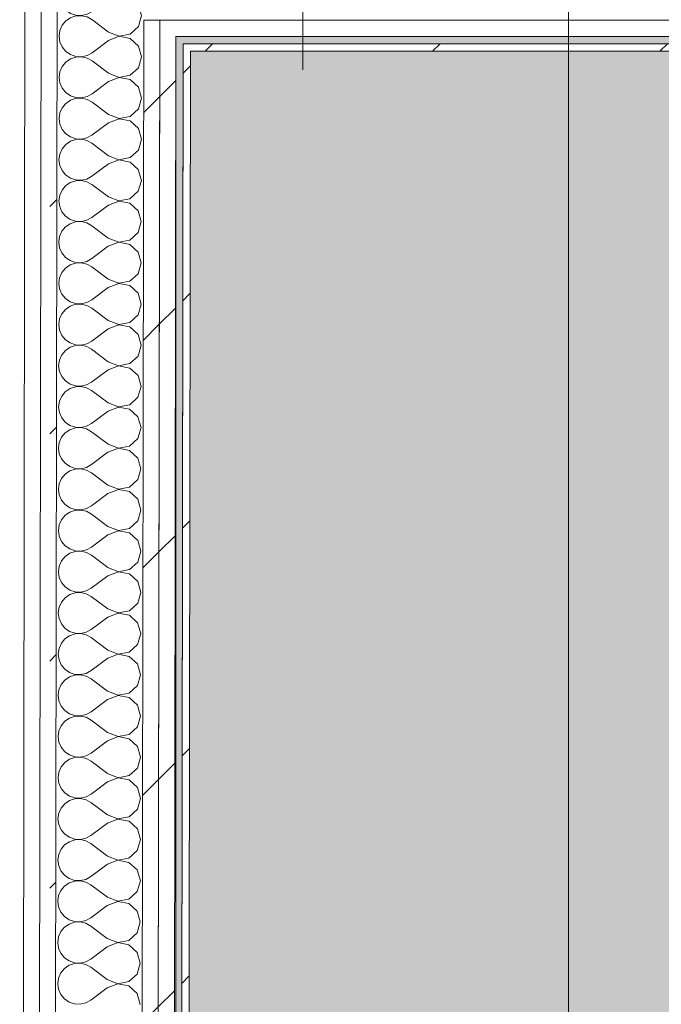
# Model space of a CAD drawing. Header units: millimetres. Extents: x -30280 to 19093, y -19247 to 4746.
# Tile 110 of 198: x -13077 to -12559, y -13331 to -12534. Entities that reach past the tile are written whole.
import ezdxf

# ---------------------------------------------------------------- set-up
doc = ezdxf.new("R2010")
doc.units = ezdxf.units.MM
doc.header["$MEASUREMENT"] = 0
doc.linetypes.add('Wipeout_Contour', pattern=[1000, 0, -1000])
for name, color, linetype in [('10_ESTR_Pilars', 7, 'Continuous'), ('Nuevo_08_E_Envans secs', 7, 'Continuous'), ('Nuevo_14_PAV_Soft Light Grey 0554', 7, 'Continuous')]:
    doc.layers.add(name, color=color, linetype=linetype)
for name, color, linetype, lineweight in [('10_ESTR_Pilars_Pluma_Nº__20', 1, 'Continuous', 5), ('14_PAV_Soft Light Grey 0554_Pluma_Nº__2', 8, 'Continuous', 5), ('Nuevo_08_E_Envans secs_Pluma_Nº__1', 7, 'Continuous', 5)]:
    doc.layers.add(name, color=color, linetype=linetype, lineweight=lineweight)
for name, color, linetype, lineweight, true_color in [('Nuevo_08_E_Envans secs_Pluma_Nº__102', 7, 'Continuous', 5, 0xcccccc), ('Nuevo_08_E_Envans secs_Pluma_Nº__171', 171, 'Continuous', 13, 0xaaaaff), ('Nuevo_08_E_Envans secs_Pluma_Nº__177', 7, 'Continuous', 15, 0xf7e046), ('Nuevo_14_PAV_Soft Light Grey 0554_Pluma_Nº__245', 7, 'Continuous', 13, 0xe8e8e8)]:
    doc.layers.add(name, color=color, linetype=linetype, lineweight=lineweight, true_color=true_color)
pattern_1 = [(45, (0, 0), (-183.8478, 183.8478), [195, -65]), (45, (7e-14, 183.85), (-183.8478, 183.8478), [195, -65])]

# ---------------------------------------------------------------- blocks, each defined once
blk = doc.blocks.new('Forjado_2_1', base_point=(-12951.13, -15302.58))
at = {"layer": 'Nuevo_14_PAV_Soft Light Grey 0554_Pluma_Nº__245', "linetype": 'Continuous', "lineweight": 0, "true_color": 0xe8e8e8}
blk.add_hatch(color=254, dxfattribs=at).paths.add_polyline_path([(-12951.13, -15302.58), (-10788.28, -15302.58), (-10788.28, -12338.98), (-12144.42, -12338.98), (-12144.42, -12547.56), (-12951.13, -12547.56)])
at = {"layer": 'Nuevo_14_PAV_Soft Light Grey 0554_Pluma_Nº__245', "color": 254, "linetype": 'Continuous', "lineweight": 13, "true_color": 0xe8e8e8, "flags": 128}
blk.add_lwpolyline([(-12951.13, -15302.58), (-10788.28, -15302.58), (-10788.28, -12338.98), (-12144.42, -12338.98), (-12144.42, -12547.56), (-12951.13, -12547.56)], close=True, dxfattribs=at)
blk = doc.blocks.new('*X238')
at = {"layer": 'Nuevo_08_E_Envans secs_Pluma_Nº__102', "color": 254, "linetype": 'Continuous', "lineweight": 5, "true_color": 0xcccccc}
for p, q in [((-13042.87, -12538.64), (-13044.73, -12542.84)), ((-13039.93, -12535.1), (-13042.87, -12538.64)), ((-13039.13, -12534.56), (-13039.93, -12535.1)), ((-13005.36, -12544.12), (-13018.07, -12534.56)), ((-12987.91, -12545.72), (-12981.18, -12539.59)), ((-12981.18, -12539.59), (-12979.74, -12534.56)), ((-13044.73, -12542.84), (-13045.37, -12547.4)), ((-13045.37, -12547.4), (-13044.74, -12551.95)), ((-12996.86, -12547.54), (-13005.37, -12550.79)), ((-13005.36, -12544.12), (-12996.86, -12547.4)), ((-12996.86, -12547.4), (-12987.91, -12545.72)), ((-12987.92, -12549.24), (-12996.86, -12547.54)), ((-13044.74, -12551.95), (-13042.89, -12556.16)), ((-13005.37, -12550.79), (-13018.72, -12560.77)), ((-12981.2, -12555.4), (-12987.92, -12549.24)), ((-12978.73, -12564.16), (-12981.2, -12555.4)), ((-13042.89, -12556.16), (-13039.96, -12559.71)), ((-13039.96, -12559.71), (-13036.18, -12562.32)), ((-13036.18, -12562.32), (-13031.82, -12563.79)), ((-13027.23, -12564.02), (-13022.75, -12562.99)), ((-13022.75, -12562.99), (-13018.72, -12560.77)), ((-13039.98, -12568.44), (-13042.91, -12571.97)), ((-13036.18, -12565.84), (-13039.98, -12568.44)), ((-13031.82, -12564.37), (-13036.18, -12565.84)), ((-13031.82, -12563.79), (-13027.23, -12564.02)), ((-13027.23, -12564.16), (-13031.82, -12564.37)), ((-13022.75, -12565.21), (-13027.23, -12564.16)), ((-13018.73, -12567.44), (-13022.75, -12565.21)), ((-13005.41, -12577.46), (-13018.73, -12567.44)), ((-12981.23, -12572.92), (-12978.73, -12564.16)), ((-13044.78, -12576.18), (-13045.42, -12580.73)), ((-13042.91, -12571.97), (-13044.78, -12576.18)), ((-13005.41, -12577.46), (-12996.91, -12580.74)), ((-12996.91, -12580.74), (-12987.96, -12579.06)), ((-12987.96, -12579.06), (-12981.23, -12572.92)), ((-13045.42, -12580.73), (-13044.79, -12585.29)), ((-13044.79, -12585.29), (-13042.94, -12589.5)), ((-13005.42, -12584.12), (-13018.77, -12594.1)), ((-12996.91, -12580.87), (-13005.42, -12584.12)), ((-12987.97, -12582.58), (-12996.91, -12580.87)), ((-12981.25, -12588.73), (-12987.97, -12582.58)), ((-13042.94, -12589.5), (-13040.01, -12593.04)), ((-13040.01, -12593.04), (-13036.23, -12595.65)), ((-13022.8, -12596.32), (-13018.77, -12594.1)), ((-12978.77, -12597.5), (-12981.25, -12588.73)), ((-13040.02, -12601.77), (-13042.96, -12605.31)), ((-13036.23, -12599.17), (-13040.02, -12601.77)), ((-13036.23, -12595.65), (-13031.87, -12597.13)), ((-13031.87, -12597.71), (-13036.23, -12599.17)), ((-13031.87, -12597.13), (-13027.28, -12597.36)), ((-13027.28, -12597.49), (-13031.87, -12597.71)), ((-13027.28, -12597.36), (-13022.8, -12596.32)), ((-13022.8, -12598.54), (-13027.28, -12597.49)), ((-13018.78, -12600.77), (-13022.8, -12598.54)), ((-13005.46, -12610.79), (-13018.78, -12600.77)), ((-12981.28, -12606.26), (-12978.77, -12597.5)), ((-13044.82, -12609.51), (-13045.47, -12614.06)), ((-13042.96, -12605.31), (-13044.82, -12609.51)), ((-13005.46, -12610.79), (-12996.96, -12614.07)), ((-12988.01, -12612.39), (-12981.28, -12606.26)), ((-13045.47, -12614.06), (-13044.84, -12618.62)), ((-13044.84, -12618.62), (-13042.99, -12622.83)), ((-13005.47, -12617.46), (-13018.82, -12627.44)), ((-12996.96, -12614.2), (-13005.47, -12617.46)), ((-12996.96, -12614.07), (-12988.01, -12612.39)), ((-12988.02, -12615.91), (-12996.96, -12614.2)), ((-12981.3, -12622.06), (-12988.02, -12615.91)), ((-13042.99, -12622.83), (-13040.06, -12626.38)), ((-13040.06, -12626.38), (-13036.27, -12628.99)), ((-12978.82, -12630.83), (-12981.3, -12622.06)), ((-13040.07, -12635.1), (-13043.01, -12638.64)), ((-13036.28, -12632.5), (-13040.07, -12635.1)), ((-13031.92, -12631.04), (-13036.28, -12632.5)), ((-13036.27, -12628.99), (-13031.92, -12630.46)), ((-13031.92, -12630.46), (-13027.33, -12630.69)), ((-13027.33, -12630.83), (-13031.92, -12631.04)), ((-13027.33, -12630.69), (-13022.85, -12629.66)), ((-13022.85, -12631.87), (-13027.33, -12630.83)), ((-13022.85, -12629.66), (-13018.82, -12627.44)), ((-13018.83, -12634.1), (-13022.85, -12631.87)), ((-13005.51, -12644.12), (-13018.83, -12634.1)), ((-12981.33, -12639.59), (-12978.82, -12630.83)), ((-13044.87, -12642.84), (-13045.52, -12647.4)), ((-13043.01, -12638.64), (-13044.87, -12642.84)), ((-12988.06, -12645.72), (-12981.33, -12639.59)), ((-13045.52, -12647.4), (-13044.89, -12651.95)), ((-13005.52, -12650.79), (-13018.87, -12660.77)), ((-12997.01, -12647.54), (-13005.52, -12650.79)), ((-13005.51, -12644.12), (-12997.01, -12647.4)), ((-12997.01, -12647.4), (-12988.06, -12645.72)), ((-12988.06, -12649.24), (-12997.01, -12647.54)), ((-12981.35, -12655.4), (-12988.06, -12649.24)), ((-13044.89, -12651.95), (-13043.04, -12656.16)), ((-13043.04, -12656.16), (-13040.11, -12659.71)), ((-12978.87, -12664.16), (-12981.35, -12655.4)), ((-13036.33, -12665.84), (-13040.12, -12668.44)), ((-13040.11, -12659.71), (-13036.32, -12662.32)), ((-13031.97, -12664.37), (-13036.33, -12665.84)), ((-13036.32, -12662.32), (-13031.97, -12663.79)), ((-13031.97, -12663.79), (-13027.38, -12664.02)), ((-13027.38, -12664.16), (-13031.97, -12664.37)), ((-13027.38, -12664.02), (-13022.9, -12662.99)), ((-13022.9, -12665.21), (-13027.38, -12664.16)), ((-13022.9, -12662.99), (-13018.87, -12660.77)), ((-13018.88, -12667.44), (-13022.9, -12665.21)), ((-12981.38, -12672.92), (-12978.87, -12664.16)), ((-13043.06, -12671.97), (-13044.92, -12676.18)), ((-13040.12, -12668.44), (-13043.06, -12671.97)), ((-13005.56, -12677.46), (-13018.88, -12667.44)), ((-12988.11, -12679.06), (-12981.38, -12672.92)), ((-13044.92, -12676.18), (-13045.56, -12680.73)), ((-13045.56, -12680.73), (-13044.94, -12685.29)), ((-12997.06, -12680.87), (-13005.57, -12684.12)), ((-13005.56, -12677.46), (-12997.06, -12680.74)), ((-12997.06, -12680.74), (-12988.11, -12679.06)), ((-12988.11, -12682.58), (-12997.06, -12680.87)), ((-12981.4, -12688.73), (-12988.11, -12682.58)), ((-13044.94, -12685.29), (-13043.09, -12689.5)), ((-13043.09, -12689.5), (-13040.16, -12693.04)), ((-13005.57, -12684.12), (-13018.92, -12694.1)), ((-12978.92, -12697.5), (-12981.4, -12688.73)), ((-13040.16, -12693.04), (-13036.37, -12695.65)), ((-13032.02, -12697.71), (-13036.38, -12699.17)), ((-13036.37, -12695.65), (-13032.02, -12697.13)), ((-13032.02, -12697.13), (-13027.43, -12697.36)), ((-13027.43, -12697.49), (-13032.02, -12697.71)), ((-13027.43, -12697.36), (-13022.95, -12696.32)), ((-13022.95, -12698.54), (-13027.43, -12697.49)), ((-13022.95, -12696.32), (-13018.92, -12694.1)), ((-13018.93, -12700.77), (-13022.95, -12698.54)), ((-12981.42, -12706.25), (-12978.92, -12697.5)), ((-13043.11, -12705.31), (-13044.97, -12709.51)), ((-13040.17, -12701.77), (-13043.11, -12705.31)), ((-13036.38, -12699.17), (-13040.17, -12701.77)), ((-13005.61, -12710.79), (-13018.93, -12700.77)), ((-12988.16, -12712.39), (-12981.42, -12706.25)), ((-13044.97, -12709.51), (-13045.61, -12714.06)), ((-13045.61, -12714.06), (-13044.99, -12718.62)), ((-12997.11, -12714.2), (-13005.62, -12717.46)), ((-13005.61, -12710.79), (-12997.11, -12714.07)), ((-12997.11, -12714.07), (-12988.16, -12712.39)), ((-12988.16, -12715.91), (-12997.11, -12714.2)), ((-13044.99, -12718.62), (-13043.14, -12722.83)), ((-13043.14, -12722.83), (-13040.21, -12726.38)), ((-13005.62, -12717.46), (-13018.97, -12727.44)), ((-12981.45, -12722.06), (-12988.16, -12715.91)), ((-12978.97, -12730.83), (-12981.45, -12722.06)), ((-13040.21, -12726.38), (-13036.42, -12728.99)), ((-13036.42, -12728.99), (-13032.07, -12730.46)), ((-13032.07, -12730.46), (-13027.47, -12730.69)), ((-13027.48, -12730.83), (-13032.07, -12731.04)), ((-13023, -12731.87), (-13027.48, -12730.83)), ((-13027.47, -12730.69), (-13022.99, -12729.66)), ((-13022.99, -12729.66), (-13018.97, -12727.44)), ((-12981.47, -12739.59), (-12978.97, -12730.83)), ((-13043.16, -12738.64), (-13045.02, -12742.84)), ((-13040.22, -12735.1), (-13043.16, -12738.64)), ((-13036.43, -12732.5), (-13040.22, -12735.1)), ((-13032.07, -12731.04), (-13036.43, -12732.5)), ((-13018.98, -12734.1), (-13023, -12731.87)), ((-13005.66, -12744.12), (-13018.98, -12734.1)), ((-13045.02, -12742.84), (-13045.66, -12747.4)), ((-13005.66, -12744.12), (-12997.16, -12747.4)), ((-12997.16, -12747.4), (-12988.21, -12745.72)), ((-12988.21, -12745.72), (-12981.47, -12739.59)), ((-13045.66, -12747.4), (-13045.04, -12751.95)), ((-13045.04, -12751.95), (-13043.19, -12756.16)), ((-13005.67, -12750.79), (-13019.02, -12760.77)), ((-12997.16, -12747.54), (-13005.67, -12750.79)), ((-12988.21, -12749.24), (-12997.16, -12747.54)), ((-12981.5, -12755.4), (-12988.21, -12749.24)), ((-13043.19, -12756.16), (-13040.26, -12759.71)), ((-13040.26, -12759.71), (-13036.47, -12762.32)), ((-13036.47, -12762.32), (-13032.12, -12763.79)), ((-13023.04, -12762.99), (-13019.02, -12760.77)), ((-12979.02, -12764.16), (-12981.5, -12755.4)), ((-13040.27, -12768.44), (-13043.21, -12771.97)), ((-13036.48, -12765.84), (-13040.27, -12768.44)), ((-13032.12, -12764.37), (-13036.48, -12765.84)), ((-13032.12, -12763.79), (-13027.52, -12764.02)), ((-13027.52, -12764.16), (-13032.12, -12764.37)), ((-13027.52, -12764.02), (-13023.04, -12762.99)), ((-13023.05, -12765.21), (-13027.52, -12764.16)), ((-13019.03, -12767.44), (-13023.05, -12765.21)), ((-13005.71, -12777.46), (-13019.03, -12767.44)), ((-12981.52, -12772.92), (-12979.02, -12764.16)), ((-13045.07, -12776.18), (-13045.71, -12780.73)), ((-13043.21, -12771.97), (-13045.07, -12776.18)), ((-13005.71, -12777.46), (-12997.21, -12780.74)), ((-12988.26, -12779.06), (-12981.52, -12772.92)), ((-13045.71, -12780.73), (-13045.08, -12785.29)), ((-13045.08, -12785.29), (-13043.24, -12789.5)), ((-13005.72, -12784.12), (-13019.07, -12794.1)), ((-12997.21, -12780.87), (-13005.72, -12784.12)), ((-12997.21, -12780.74), (-12988.26, -12779.06)), ((-12988.26, -12782.58), (-12997.21, -12780.87)), ((-12981.55, -12788.73), (-12988.26, -12782.58)), ((-13043.24, -12789.5), (-13040.31, -12793.04)), ((-13040.31, -12793.04), (-13036.52, -12795.65)), ((-13023.09, -12796.32), (-13019.07, -12794.1)), ((-12979.07, -12797.5), (-12981.55, -12788.73)), ((-13040.32, -12801.77), (-13043.26, -12805.31)), ((-13036.53, -12799.17), (-13040.32, -12801.77)), ((-13032.17, -12797.71), (-13036.53, -12799.17)), ((-13036.52, -12795.65), (-13032.17, -12797.13)), ((-13032.17, -12797.13), (-13027.57, -12797.36)), ((-13027.57, -12797.49), (-13032.17, -12797.71)), ((-13027.57, -12797.36), (-13023.09, -12796.32)), ((-13023.1, -12798.54), (-13027.57, -12797.49)), ((-13019.08, -12800.77), (-13023.1, -12798.54)), ((-13005.76, -12810.79), (-13019.08, -12800.77)), ((-12981.57, -12806.25), (-12979.07, -12797.5)), ((-13045.12, -12809.51), (-13045.76, -12814.06)), ((-13043.26, -12805.31), (-13045.12, -12809.51)), ((-12988.31, -12812.39), (-12981.57, -12806.25)), ((-13045.76, -12814.06), (-13045.13, -12818.62)), ((-13005.77, -12817.46), (-13019.11, -12827.44)), ((-12997.26, -12814.2), (-13005.77, -12817.46)), ((-13005.76, -12810.79), (-12997.26, -12814.07)), ((-12997.26, -12814.07), (-12988.31, -12812.39)), ((-12988.31, -12815.91), (-12997.26, -12814.2)), ((-12981.6, -12822.06), (-12988.31, -12815.91)), ((-13045.13, -12818.62), (-13043.29, -12822.83)), ((-13043.29, -12822.83), (-13040.36, -12826.38)), ((-13040.36, -12826.38), (-13036.57, -12828.99)), ((-12979.12, -12830.83), (-12981.6, -12822.06)), ((-13036.58, -12832.5), (-13040.37, -12835.1)), ((-13032.22, -12831.04), (-13036.58, -12832.5)), ((-13036.57, -12828.99), (-13032.22, -12830.46)), ((-13032.22, -12830.46), (-13027.62, -12830.69)), ((-13027.62, -12830.83), (-13032.22, -12831.04)), ((-13027.62, -12830.69), (-13023.14, -12829.66)), ((-13023.15, -12831.87), (-13027.62, -12830.83)), ((-13019.12, -12834.1), (-13023.15, -12831.87)), ((-13023.14, -12829.66), (-13019.11, -12827.44)), ((-13005.81, -12844.12), (-13019.12, -12834.1)), ((-12981.62, -12839.59), (-12979.12, -12830.83)), ((-13043.31, -12838.64), (-13045.17, -12842.84)), ((-13040.37, -12835.1), (-13043.31, -12838.64)), ((-12988.35, -12845.72), (-12981.62, -12839.59)), ((-13045.17, -12842.84), (-13045.81, -12847.4)), ((-13045.81, -12847.4), (-13045.18, -12851.95)), ((-12997.31, -12847.54), (-13005.82, -12850.79)), ((-13005.81, -12844.12), (-12997.31, -12847.4)), ((-12997.31, -12847.4), (-12988.35, -12845.72)), ((-12988.36, -12849.24), (-12997.31, -12847.54)), ((-12981.65, -12855.4), (-12988.36, -12849.24)), ((-13045.18, -12851.95), (-13043.33, -12856.16)), ((-13043.33, -12856.16), (-13040.41, -12859.71)), ((-13005.82, -12850.79), (-13019.16, -12860.77)), ((-12979.17, -12864.16), (-12981.65, -12855.4)), ((-13036.62, -12865.84), (-13040.42, -12868.44)), ((-13040.41, -12859.71), (-13036.62, -12862.32)), ((-13036.62, -12862.32), (-13032.26, -12863.79)), ((-13032.27, -12864.37), (-13036.62, -12865.84)), ((-13027.67, -12864.16), (-13032.27, -12864.37)), ((-13032.26, -12863.79), (-13027.67, -12864.02)), ((-13027.67, -12864.02), (-13023.19, -12862.99)), ((-13023.19, -12865.21), (-13027.67, -12864.16)), ((-13023.19, -12862.99), (-13019.16, -12860.77)), ((-13019.17, -12867.44), (-13023.19, -12865.21)), ((-12981.67, -12872.92), (-12979.17, -12864.16)), ((-13043.36, -12871.97), (-13045.22, -12876.18)), ((-13040.42, -12868.44), (-13043.36, -12871.97)), ((-13005.86, -12877.46), (-13019.17, -12867.44)), ((-12988.4, -12879.06), (-12981.67, -12872.92)), ((-13045.22, -12876.18), (-13045.86, -12880.73)), ((-13045.86, -12880.73), (-13045.23, -12885.29)), ((-12997.36, -12880.87), (-13005.87, -12884.12)), ((-13005.86, -12877.46), (-12997.36, -12880.74)), ((-12997.36, -12880.74), (-12988.4, -12879.06)), ((-12988.41, -12882.58), (-12997.36, -12880.87)), ((-13045.23, -12885.29), (-13043.38, -12889.5)), ((-13043.38, -12889.5), (-13040.46, -12893.04)), ((-13005.87, -12884.12), (-13019.21, -12894.1)), ((-12981.69, -12888.73), (-12988.41, -12882.58)), ((-12979.22, -12897.5), (-12981.69, -12888.73)), ((-13040.46, -12893.04), (-13036.67, -12895.65)), ((-13036.67, -12895.65), (-13032.31, -12897.13)), ((-13032.31, -12897.71), (-13036.67, -12899.17)), ((-13032.31, -12897.13), (-13027.72, -12897.36)), ((-13027.72, -12897.49), (-13032.31, -12897.71)), ((-13027.72, -12897.36), (-13023.24, -12896.32)), ((-13023.24, -12898.54), (-13027.72, -12897.49)), ((-13023.24, -12896.32), (-13019.21, -12894.1)), ((-12981.72, -12906.25), (-12979.22, -12897.5)), ((-13043.41, -12905.31), (-13045.27, -12909.51)), ((-13040.47, -12901.77), (-13043.41, -12905.31)), ((-13036.67, -12899.17), (-13040.47, -12901.77)), ((-13019.22, -12900.77), (-13023.24, -12898.54)), ((-13005.9, -12910.79), (-13019.22, -12900.77)), ((-13045.27, -12909.51), (-13045.91, -12914.06)), ((-13045.91, -12914.06), (-13045.28, -12918.62)), ((-13005.9, -12910.79), (-12997.41, -12914.07)), ((-12997.41, -12914.07), (-12988.45, -12912.39)), ((-12988.45, -12912.39), (-12981.72, -12906.25)), ((-13045.28, -12918.62), (-13043.43, -12922.83)), ((-13005.91, -12917.46), (-13019.26, -12927.44)), ((-12997.41, -12914.2), (-13005.91, -12917.46)), ((-12988.46, -12915.91), (-12997.41, -12914.2)), ((-12981.74, -12922.06), (-12988.46, -12915.91)), ((-13043.43, -12922.83), (-13040.5, -12926.38)), ((-13040.5, -12926.38), (-13036.72, -12928.99)), ((-13036.72, -12928.99), (-13032.36, -12930.46)), ((-13027.77, -12930.69), (-13023.29, -12929.66)), ((-13023.29, -12929.66), (-13019.26, -12927.44)), ((-12979.27, -12930.83), (-12981.74, -12922.06)), ((-13040.52, -12935.1), (-13043.46, -12938.64)), ((-13036.72, -12932.5), (-13040.52, -12935.1)), ((-13032.36, -12931.04), (-13036.72, -12932.5)), ((-13032.36, -12930.46), (-13027.77, -12930.69)), ((-13027.77, -12930.83), (-13032.36, -12931.04)), ((-13023.29, -12931.87), (-13027.77, -12930.83)), ((-13019.27, -12934.1), (-13023.29, -12931.87)), ((-13005.95, -12944.12), (-13019.27, -12934.1)), ((-12981.77, -12939.59), (-12979.27, -12930.83)), ((-13045.32, -12942.84), (-13045.96, -12947.4)), ((-13043.46, -12938.64), (-13045.32, -12942.84)), ((-13005.95, -12944.12), (-12997.46, -12947.4)), ((-12997.46, -12947.4), (-12988.5, -12945.72)), ((-12988.5, -12945.72), (-12981.77, -12939.59)), ((-13045.96, -12947.4), (-13045.33, -12951.95)), ((-13045.33, -12951.95), (-13043.48, -12956.16)), ((-13005.96, -12950.79), (-13019.31, -12960.77)), ((-12997.46, -12947.54), (-13005.96, -12950.79)), ((-12988.51, -12949.24), (-12997.46, -12947.54)), ((-12981.79, -12955.4), (-12988.51, -12949.24)), ((-13043.48, -12956.16), (-13040.55, -12959.71)), ((-13040.55, -12959.71), (-13036.77, -12962.32)), ((-13023.34, -12962.99), (-13019.31, -12960.77)), ((-12979.32, -12964.16), (-12981.79, -12955.4)), ((-13040.57, -12968.44), (-13043.51, -12971.97)), ((-13036.77, -12965.84), (-13040.57, -12968.44)), ((-13036.77, -12962.32), (-13032.41, -12963.79)), ((-13032.41, -12964.37), (-13036.77, -12965.84)), ((-13032.41, -12963.79), (-13027.82, -12964.02)), ((-13027.82, -12964.16), (-13032.41, -12964.37)), ((-13027.82, -12964.02), (-13023.34, -12962.99)), ((-13023.34, -12965.21), (-13027.82, -12964.16)), ((-13019.32, -12967.44), (-13023.34, -12965.21)), ((-13006, -12977.46), (-13019.32, -12967.44)), ((-12981.82, -12972.92), (-12979.32, -12964.16)), ((-13045.37, -12976.18), (-13046.01, -12980.73)), ((-13043.51, -12971.97), (-13045.37, -12976.18)), ((-13006, -12977.46), (-12997.5, -12980.74)), ((-12988.55, -12979.06), (-12981.82, -12972.92)), ((-13046.01, -12980.73), (-13045.38, -12985.29)), ((-13045.38, -12985.29), (-13043.53, -12989.5)), ((-13006.01, -12984.12), (-13019.36, -12994.1)), ((-12997.5, -12980.87), (-13006.01, -12984.12)), ((-12997.5, -12980.74), (-12988.55, -12979.06)), ((-12988.56, -12982.58), (-12997.5, -12980.87)), ((-12981.84, -12988.73), (-12988.56, -12982.58)), ((-13043.53, -12989.5), (-13040.6, -12993.04)), ((-13040.6, -12993.04), (-13036.82, -12995.65)), ((-12979.37, -12997.5), (-12981.84, -12988.73)), ((-13036.82, -12999.17), (-13040.62, -13001.77)), ((-13036.82, -12995.65), (-13032.46, -12997.13)), ((-13032.46, -12997.71), (-13036.82, -12999.17)), ((-13032.46, -12997.13), (-13027.87, -12997.36)), ((-13027.87, -12997.49), (-13032.46, -12997.71)), ((-13027.87, -12997.36), (-13023.39, -12996.32)), ((-13023.39, -12998.54), (-13027.87, -12997.49)), ((-13023.39, -12996.32), (-13019.36, -12994.1)), ((-13019.37, -13000.77), (-13023.39, -12998.54)), ((-13006.05, -13010.79), (-13019.37, -13000.77)), ((-12981.87, -13006.25), (-12979.37, -12997.5)), ((-13045.42, -13009.51), (-13046.06, -13014.06)), ((-13043.56, -13005.31), (-13045.42, -13009.51)), ((-13040.62, -13001.77), (-13043.56, -13005.31)), ((-12988.6, -13012.39), (-12981.87, -13006.25)), ((-13046.06, -13014.06), (-13045.43, -13018.62)), ((-13006.06, -13017.46), (-13019.41, -13027.44)), ((-12997.55, -13014.2), (-13006.06, -13017.46)), ((-13006.05, -13010.79), (-12997.55, -13014.07)), ((-12997.55, -13014.07), (-12988.6, -13012.39)), ((-12988.61, -13015.91), (-12997.55, -13014.2)), ((-12981.89, -13022.06), (-12988.61, -13015.91)), ((-13045.43, -13018.62), (-13043.58, -13022.83)), ((-13043.58, -13022.83), (-13040.65, -13026.38)), ((-12979.42, -13030.83), (-12981.89, -13022.06)), ((-13036.87, -13032.5), (-13040.67, -13035.1)), ((-13040.65, -13026.38), (-13036.87, -13028.98)), ((-13036.87, -13028.98), (-13032.51, -13030.46)), ((-13032.51, -13031.04), (-13036.87, -13032.5)), ((-13032.51, -13030.46), (-13027.92, -13030.69)), ((-13027.92, -13030.83), (-13032.51, -13031.04)), ((-13027.92, -13030.69), (-13023.44, -13029.66)), ((-13023.44, -13031.87), (-13027.92, -13030.83)), ((-13023.44, -13029.66), (-13019.41, -13027.44)), ((-13019.42, -13034.1), (-13023.44, -13031.87)), ((-12981.92, -13039.59), (-12979.42, -13030.83)), ((-13043.6, -13038.64), (-13045.47, -13042.84)), ((-13040.67, -13035.1), (-13043.6, -13038.64)), ((-13006.1, -13044.12), (-13019.42, -13034.1)), ((-12988.65, -13045.72), (-12981.92, -13039.59)), ((-13045.47, -13042.84), (-13046.11, -13047.4)), ((-13046.11, -13047.4), (-13045.48, -13051.95)), ((-12997.6, -13047.54), (-13006.11, -13050.79)), ((-13006.1, -13044.12), (-12997.6, -13047.4)), ((-12997.6, -13047.4), (-12988.65, -13045.72)), ((-12988.66, -13049.24), (-12997.6, -13047.54)), ((-12981.94, -13055.4), (-12988.66, -13049.24)), ((-13045.48, -13051.95), (-13043.63, -13056.16)), ((-13043.63, -13056.16), (-13040.7, -13059.71)), ((-13006.11, -13050.79), (-13019.46, -13060.77)), ((-12979.46, -13064.16), (-12981.94, -13055.4)), ((-13040.7, -13059.71), (-13036.92, -13062.32)), ((-13036.92, -13062.32), (-13032.56, -13063.79)), ((-13032.56, -13064.37), (-13036.92, -13065.84)), ((-13032.56, -13063.79), (-13027.97, -13064.02)), ((-13027.97, -13064.16), (-13032.56, -13064.37)), ((-13027.97, -13064.02), (-13023.49, -13062.99)), ((-13023.49, -13065.21), (-13027.97, -13064.16)), ((-13023.49, -13062.99), (-13019.46, -13060.77)), ((-13019.47, -13067.44), (-13023.49, -13065.21)), ((-12981.97, -13072.92), (-12979.46, -13064.16)), ((-13043.65, -13071.97), (-13045.51, -13076.18)), ((-13040.71, -13068.44), (-13043.65, -13071.97)), ((-13036.92, -13065.84), (-13040.71, -13068.44)), ((-13006.15, -13077.46), (-13019.47, -13067.44)), ((-12988.7, -13079.06), (-12981.97, -13072.92)), ((-13045.51, -13076.18), (-13046.16, -13080.73)), ((-13046.16, -13080.73), (-13045.53, -13085.29)), ((-12997.65, -13080.87), (-13006.16, -13084.12)), ((-13006.15, -13077.46), (-12997.65, -13080.74)), ((-12997.65, -13080.74), (-12988.7, -13079.06)), ((-12988.7, -13082.58), (-12997.65, -13080.87)), ((-13045.53, -13085.29), (-13043.68, -13089.5)), ((-13006.16, -13084.12), (-13019.51, -13094.1)), ((-12981.99, -13088.73), (-12988.7, -13082.58)), ((-12979.51, -13097.5), (-12981.99, -13088.73)), ((-13043.68, -13089.5), (-13040.75, -13093.04)), ((-13040.75, -13093.04), (-13036.96, -13095.65)), ((-13036.96, -13095.65), (-13032.61, -13097.13)), ((-13032.61, -13097.13), (-13028.02, -13097.36)), ((-13028.02, -13097.36), (-13023.54, -13096.32)), ((-13023.54, -13096.32), (-13019.51, -13094.1)), ((-13040.76, -13101.77), (-13043.7, -13105.31)), ((-13036.97, -13099.17), (-13040.76, -13101.77)), ((-13032.61, -13097.71), (-13036.97, -13099.17)), ((-13028.02, -13097.49), (-13032.61, -13097.71)), ((-13023.54, -13098.54), (-13028.02, -13097.49)), ((-13019.52, -13100.77), (-13023.54, -13098.54)), ((-13006.2, -13110.79), (-13019.52, -13100.77)), ((-12982.02, -13106.25), (-12979.51, -13097.5)), ((-13045.56, -13109.51), (-13046.21, -13114.06)), ((-13043.7, -13105.31), (-13045.56, -13109.51)), ((-13006.2, -13110.79), (-12997.7, -13114.07)), ((-12997.7, -13114.07), (-12988.75, -13112.39)), ((-12988.75, -13112.39), (-12982.02, -13106.25)), ((-13046.21, -13114.06), (-13045.58, -13118.62)), ((-13045.58, -13118.62), (-13043.73, -13122.83)), ((-13006.21, -13117.46), (-13019.56, -13127.44)), ((-12997.7, -13114.2), (-13006.21, -13117.46)), ((-12988.75, -13115.91), (-12997.7, -13114.2)), ((-12982.04, -13122.06), (-12988.75, -13115.91)), ((-13043.73, -13122.83), (-13040.8, -13126.38)), ((-13040.8, -13126.38), (-13037.01, -13128.98)), ((-13037.01, -13128.98), (-13032.66, -13130.46)), ((-13023.59, -13129.66), (-13019.56, -13127.44)), ((-12979.56, -13130.83), (-12982.04, -13122.06)), ((-13040.81, -13135.1), (-13043.75, -13138.64)), ((-13037.02, -13132.5), (-13040.81, -13135.1)), ((-13032.66, -13131.04), (-13037.02, -13132.5)), ((-13032.66, -13130.46), (-13028.07, -13130.69)), ((-13028.07, -13130.82), (-13032.66, -13131.04)), ((-13028.07, -13130.69), (-13023.59, -13129.66)), ((-13023.59, -13131.87), (-13028.07, -13130.82)), ((-13019.57, -13134.1), (-13023.59, -13131.87)), ((-13006.25, -13144.12), (-13019.57, -13134.1)), ((-12982.07, -13139.59), (-12979.56, -13130.83)), ((-13045.61, -13142.84), (-13046.25, -13147.4)), ((-13043.75, -13138.64), (-13045.61, -13142.84)), ((-13006.25, -13144.12), (-12997.75, -13147.4)), ((-12988.8, -13145.72), (-12982.07, -13139.59)), ((-13046.25, -13147.4), (-13045.63, -13151.95)), ((-13045.63, -13151.95), (-13043.78, -13156.16)), ((-13006.26, -13150.79), (-13019.61, -13160.77)), ((-12997.75, -13147.54), (-13006.26, -13150.79)), ((-12997.75, -13147.4), (-12988.8, -13145.72)), ((-12988.8, -13149.24), (-12997.75, -13147.54)), ((-12982.09, -13155.4), (-12988.8, -13149.24)), ((-13043.78, -13156.16), (-13040.85, -13159.71)), ((-13040.85, -13159.71), (-13037.06, -13162.32)), ((-13023.63, -13162.99), (-13019.61, -13160.77)), ((-12979.61, -13164.16), (-12982.09, -13155.4)), ((-13040.86, -13168.44), (-13043.8, -13171.97)), ((-13037.07, -13165.84), (-13040.86, -13168.44)), ((-13032.71, -13164.37), (-13037.07, -13165.84)), ((-13037.06, -13162.32), (-13032.71, -13163.79)), ((-13032.71, -13163.79), (-13028.12, -13164.02)), ((-13028.12, -13164.16), (-13032.71, -13164.37)), ((-13028.12, -13164.02), (-13023.63, -13162.99)), ((-13023.64, -13165.21), (-13028.12, -13164.16)), ((-13019.62, -13167.44), (-13023.64, -13165.21)), ((-13006.3, -13177.46), (-13019.62, -13167.44)), ((-12982.11, -13172.92), (-12979.61, -13164.16)), ((-13045.66, -13176.18), (-13046.3, -13180.73)), ((-13043.8, -13171.97), (-13045.66, -13176.18)), ((-12988.85, -13179.06), (-12982.11, -13172.92)), ((-13046.3, -13180.73), (-13045.68, -13185.29)), ((-13006.31, -13184.12), (-13019.66, -13194.1)), ((-12997.8, -13180.87), (-13006.31, -13184.12)), ((-13006.3, -13177.46), (-12997.8, -13180.74)), ((-12997.8, -13180.74), (-12988.85, -13179.06)), ((-12988.85, -13182.58), (-12997.8, -13180.87)), ((-12982.14, -13188.73), (-12988.85, -13182.58)), ((-13045.68, -13185.29), (-13043.83, -13189.5)), ((-13043.83, -13189.5), (-13040.9, -13193.04)), ((-12979.66, -13197.5), (-12982.14, -13188.73)), ((-13037.12, -13199.17), (-13040.91, -13201.77)), ((-13040.9, -13193.04), (-13037.11, -13195.65)), ((-13032.76, -13197.71), (-13037.12, -13199.17)), ((-13037.11, -13195.65), (-13032.76, -13197.13)), ((-13032.76, -13197.13), (-13028.16, -13197.36)), ((-13028.16, -13197.49), (-13032.76, -13197.71)), ((-13028.16, -13197.36), (-13023.68, -13196.32)), ((-13023.69, -13198.54), (-13028.16, -13197.49)), ((-13019.67, -13200.77), (-13023.69, -13198.54)), ((-13023.68, -13196.32), (-13019.66, -13194.1)), ((-13006.35, -13210.79), (-13019.67, -13200.77)), ((-12982.16, -13206.25), (-12979.66, -13197.5)), ((-13043.85, -13205.31), (-13045.71, -13209.51)), ((-13040.91, -13201.77), (-13043.85, -13205.31)), ((-12988.9, -13212.39), (-12982.16, -13206.25)), ((-13045.71, -13209.51), (-13046.35, -13214.06)), ((-13046.35, -13214.06), (-13045.73, -13218.62)), ((-12997.85, -13214.2), (-13006.36, -13217.46)), ((-13006.35, -13210.79), (-12997.85, -13214.07)), ((-12997.85, -13214.07), (-12988.9, -13212.39)), ((-12988.9, -13215.91), (-12997.85, -13214.2)), ((-12982.19, -13222.06), (-12988.9, -13215.91)), ((-13045.73, -13218.62), (-13043.88, -13222.83)), ((-13043.88, -13222.83), (-13040.95, -13226.37)), ((-13006.36, -13217.46), (-13019.71, -13227.44)), ((-12979.71, -13230.83), (-12982.19, -13222.06)), ((-13037.17, -13232.5), (-13040.96, -13235.1)), ((-13040.95, -13226.37), (-13037.16, -13228.98)), ((-13032.81, -13231.04), (-13037.17, -13232.5)), ((-13037.16, -13228.98), (-13032.81, -13230.46)), ((-13032.81, -13230.46), (-13028.21, -13230.69)), ((-13028.21, -13230.82), (-13032.81, -13231.04)), ((-13028.21, -13230.69), (-13023.73, -13229.66)), ((-13023.74, -13231.87), (-13028.21, -13230.82)), ((-13019.72, -13234.1), (-13023.74, -13231.87)), ((-13023.73, -13229.66), (-13019.71, -13227.44)), ((-12982.21, -13239.59), (-12979.71, -13230.83)), ((-13043.9, -13238.64), (-13045.76, -13242.84)), ((-13040.96, -13235.1), (-13043.9, -13238.64)), ((-13006.4, -13244.12), (-13019.72, -13234.1)), ((-12988.95, -13245.72), (-12982.21, -13239.59)), ((-13045.76, -13242.84), (-13046.4, -13247.4)), ((-13046.4, -13247.4), (-13045.77, -13251.95)), ((-12997.9, -13247.54), (-13006.41, -13250.79)), ((-13006.4, -13244.12), (-12997.9, -13247.4)), ((-12997.9, -13247.4), (-12988.95, -13245.72)), ((-12988.95, -13249.24), (-12997.9, -13247.54)), ((-13045.77, -13251.95), (-13043.93, -13256.16)), ((-13043.93, -13256.16), (-13041, -13259.71)), ((-13006.41, -13250.79), (-13019.76, -13260.77)), ((-12982.24, -13255.4), (-12988.95, -13249.24)), ((-12979.76, -13264.16), (-12982.24, -13255.4)), ((-13041, -13259.71), (-13037.21, -13262.32)), ((-13032.86, -13264.37), (-13037.22, -13265.84)), ((-13037.21, -13262.32), (-13032.86, -13263.79)), ((-13032.86, -13263.79), (-13028.26, -13264.02)), ((-13028.26, -13264.16), (-13032.86, -13264.37)), ((-13028.26, -13264.02), (-13023.78, -13262.99)), ((-13023.79, -13265.21), (-13028.26, -13264.16)), ((-13023.78, -13262.99), (-13019.76, -13260.77)), ((-12982.26, -13272.92), (-12979.76, -13264.16)), ((-13043.95, -13271.97), (-13045.81, -13276.18)), ((-13041.01, -13268.44), (-13043.95, -13271.97)), ((-13037.22, -13265.84), (-13041.01, -13268.44)), ((-13019.77, -13267.44), (-13023.79, -13265.21)), ((-13006.45, -13277.46), (-13019.77, -13267.44)), ((-13045.81, -13276.18), (-13046.45, -13280.73)), ((-13006.45, -13277.46), (-12997.95, -13280.73)), ((-12997.95, -13280.73), (-12989, -13279.06)), ((-12989, -13279.06), (-12982.26, -13272.92)), ((-13046.45, -13280.73), (-13045.82, -13285.29)), ((-13045.82, -13285.29), (-13043.98, -13289.5)), ((-13006.46, -13284.12), (-13019.8, -13294.1)), ((-12997.95, -13280.87), (-13006.46, -13284.12)), ((-12989, -13282.58), (-12997.95, -13280.87)), ((-12982.29, -13288.73), (-12989, -13282.58)), ((-13043.98, -13289.5), (-13041.05, -13293.04)), ((-13041.05, -13293.04), (-13037.26, -13295.65)), ((-13037.26, -13295.65), (-13032.91, -13297.13)), ((-13028.31, -13297.36), (-13023.83, -13296.32)), ((-13023.83, -13296.32), (-13019.8, -13294.1)), ((-12979.81, -13297.5), (-12982.29, -13288.73)), ((-13041.06, -13301.77), (-13044, -13305.31)), ((-13037.27, -13299.17), (-13041.06, -13301.77)), ((-13032.91, -13297.71), (-13037.27, -13299.17)), ((-13032.91, -13297.13), (-13028.31, -13297.36)), ((-13028.31, -13297.49), (-13032.91, -13297.71)), ((-13023.84, -13298.54), (-13028.31, -13297.49)), ((-13019.81, -13300.77), (-13023.84, -13298.54)), ((-13006.5, -13310.79), (-13019.81, -13300.77)), ((-12982.31, -13306.25), (-12979.81, -13297.5)), ((-13045.86, -13309.51), (-13046.5, -13314.06)), ((-13044, -13305.31), (-13045.86, -13309.51)), ((-13006.5, -13310.79), (-12998, -13314.07)), ((-12998, -13314.07), (-12989.04, -13312.39)), ((-12989.04, -13312.39), (-12982.31, -13306.25)), ((-13046.5, -13314.06), (-13045.87, -13318.62)), ((-13045.87, -13318.62), (-13044.02, -13322.83)), ((-13006.51, -13317.46), (-13019.85, -13327.44)), ((-12998, -13314.2), (-13006.51, -13317.46)), ((-12989.05, -13315.91), (-12998, -13314.2)), ((-12982.33, -13322.06), (-12989.05, -13315.91)), ((-13044.02, -13322.83), (-13041.1, -13326.37)), ((-13041.1, -13326.37), (-13037.31, -13328.98)), ((-13023.88, -13329.66), (-13019.85, -13327.44)), ((-12979.86, -13330.83), (-12982.33, -13322.06)), ((-13037.31, -13328.98), (-13032.95, -13330.46)), ((-13032.95, -13330.46), (-13028.36, -13330.69)), ((-13028.36, -13330.69), (-13023.88, -13329.66))]:
    blk.add_line(p, q, dxfattribs=at)
blk = doc.blocks.new('*X239')
at = {"layer": 'Nuevo_08_E_Envans secs_Pluma_Nº__102', "color": 254, "linetype": 'Continuous', "lineweight": 5, "true_color": 0xcccccc}
for p, q in [((-13036.08, -12499.17), (-13039.88, -12501.77)), ((-13037.66, -12494.56), (-13036.08, -12495.65)), ((-13036.08, -12495.65), (-13031.72, -12497.13)), ((-13031.72, -12497.71), (-13036.08, -12499.17)), ((-13031.72, -12497.13), (-13027.13, -12497.36)), ((-13027.13, -12497.49), (-13031.72, -12497.71)), ((-13027.13, -12497.36), (-13022.65, -12496.32)), ((-13022.65, -12498.54), (-13027.13, -12497.49)), ((-13022.65, -12496.32), (-13019.45, -12494.56)), ((-13018.63, -12500.77), (-13022.65, -12498.54)), ((-12981.13, -12506.26), (-12978.63, -12497.5)), ((-12978.63, -12497.5), (-12979.46, -12494.56)), ((-13042.82, -12505.31), (-13044.68, -12509.51)), ((-13039.88, -12501.77), (-13042.82, -12505.31)), ((-13005.31, -12510.79), (-13018.63, -12500.77)), ((-12987.86, -12512.39), (-12981.13, -12506.26)), ((-13044.68, -12509.51), (-13045.32, -12514.06)), ((-13045.32, -12514.06), (-13044.69, -12518.62)), ((-12996.82, -12514.2), (-13005.32, -12517.46)), ((-13005.31, -12510.79), (-12996.81, -12514.07)), ((-12987.87, -12515.91), (-12996.82, -12514.2)), ((-12996.81, -12514.07), (-12987.86, -12512.39)), ((-13044.69, -12518.62), (-13042.84, -12522.83)), ((-13042.84, -12522.83), (-13039.91, -12526.38)), ((-13005.32, -12517.46), (-13018.67, -12527.44)), ((-12981.15, -12522.06), (-12987.87, -12515.91)), ((-12978.68, -12530.83), (-12981.15, -12522.06)), ((-13039.91, -12526.38), (-13036.13, -12528.99)), ((-13036.13, -12528.99), (-13031.77, -12530.46)), ((-13031.77, -12531.04), (-13036.13, -12532.5)), ((-13031.77, -12530.46), (-13027.18, -12530.69)), ((-13027.18, -12530.83), (-13031.77, -12531.04)), ((-13027.18, -12530.69), (-13022.7, -12529.66)), ((-13022.7, -12531.87), (-13027.18, -12530.83)), ((-13022.7, -12529.66), (-13018.67, -12527.44)), ((-12979.74, -12534.56), (-12978.68, -12530.83)), ((-13036.13, -12532.5), (-13039.13, -12534.56)), ((-13018.68, -12534.1), (-13022.7, -12531.87)), ((-13018.07, -12534.56), (-13018.68, -12534.1))]:
    blk.add_line(p, q, dxfattribs=at)
blk = doc.blocks.new('Muro_77_1', base_point=(-13089.1, -15296.87))
at = {"color": 254, "linetype": 'Wipeout_Contour', "lineweight": 0, "ltscale": 76148.991983}
blk.add_wipeout([(-12945.05, -12559.56), (-12949.1, -15297.22), (-12943.1, -15297.24), (-12939.05, -12559.56)], dxfattribs=at).dxf.layer = 'Nuevo_08_E_Envans secs'
at = {"layer": 'Nuevo_08_E_Envans secs_Pluma_Nº__171', "linetype": 'Continuous', "lineweight": 13, "true_color": 0xaaaaff}
h = blk.add_hatch(dxfattribs=at)
h.set_pattern_fill('Panellat_HPL_0001', color=161, style=0, pattern_type=2)
h.set_pattern_definition(pattern_1)
h.paths.add_polyline_path([(-12945.05, -12559.56), (-12949.1, -15297.22), (-12943.1, -15297.24), (-12939.05, -12559.56)])
at = {"color": 254, "linetype": 'Wipeout_Contour', "lineweight": 0, "ltscale": 76200.427536}
blk.add_wipeout([(-12964.03, -12547.56), (-12968.13, -15320.12), (-12955.11, -15308.22), (-12951.03, -12547.56)], dxfattribs=at).dxf.layer = 'Nuevo_08_E_Envans secs'
at = {"color": 254, "linetype": 'Wipeout_Contour', "lineweight": 0, "ltscale": 72129.196945}
blk.add_wipeout([(-12945.04, -12553.56), (-12945.05, -12559.56), (-12939.05, -12559.56), (-12939.04, -12553.56)], dxfattribs=at).dxf.layer = 'Nuevo_08_E_Envans secs'
at = {"layer": 'Nuevo_08_E_Envans secs_Pluma_Nº__171', "linetype": 'Continuous', "lineweight": 13, "true_color": 0xaaaaff}
h = blk.add_hatch(dxfattribs=at)
h.set_pattern_fill('Panellat_HPL_0001', color=161, style=0, pattern_type=2)
h.set_pattern_definition(pattern_1)
h.paths.add_polyline_path([(-12945.04, -12553.56), (-12945.05, -12559.56), (-12939.05, -12559.56), (-12939.04, -12553.56)])
at = {"layer": 'Nuevo_08_E_Envans secs_Pluma_Nº__177', "linetype": 'Continuous', "lineweight": 15, "true_color": 0xf7e046}
h = blk.add_hatch(dxfattribs=at)
h.set_pattern_fill('Panellat_HPL_0001', color=53, style=0, pattern_type=2)
h.set_pattern_definition(pattern_1)
h.paths.add_polyline_path([(-12964.03, -12547.56), (-12968.13, -15320.12), (-12955.11, -15308.22), (-12951.03, -12547.56)])
at = {"layer": 'Nuevo_08_E_Envans secs_Pluma_Nº__1', "color": 7, "linetype": 'Continuous', "lineweight": 5}
for p, q in [((-12949.1, -15297.22), (-12945.04, -12553.56)), ((-12945.04, -12553.56), (-12939.04, -12553.56))]:
    blk.add_line(p, q, dxfattribs=at)
at = {"layer": 'Nuevo_08_E_Envans secs_Pluma_Nº__1', "color": 7, "linetype": 'Continuous', "lineweight": 5, "flags": 128}
blk.add_lwpolyline([(-12943.1, -15297.24), (-12939.05, -12559.56)], dxfattribs=at)
at = {"color": 254, "linetype": 'Wipeout_Contour', "lineweight": 0, "ltscale": 72130.513128}
blk.add_wipeout([(-12964.02, -12534.56), (-12964.03, -12547.56), (-12951.03, -12547.56), (-12951.02, -12534.56)], dxfattribs=at).dxf.layer = 'Nuevo_08_E_Envans secs'
at = {"layer": 'Nuevo_08_E_Envans secs_Pluma_Nº__177', "linetype": 'Continuous', "lineweight": 15, "true_color": 0xf7e046}
h = blk.add_hatch(dxfattribs=at)
h.set_pattern_fill('Panellat_HPL_0001', color=53, style=0, pattern_type=2)
h.set_pattern_definition(pattern_1)
h.paths.add_polyline_path([(-12964.02, -12534.56), (-12964.03, -12547.56), (-12951.03, -12547.56), (-12951.02, -12534.56)])
at = {"layer": 'Nuevo_08_E_Envans secs_Pluma_Nº__1', "color": 7, "linetype": 'Continuous', "lineweight": 5}
for p, q in [((-12955.11, -15308.22), (-12951.03, -12547.56)), ((-12951.03, -12547.56), (-12945.03, -12547.56))]:
    blk.add_line(p, q, dxfattribs=at)
at = {"color": 254, "linetype": 'Wipeout_Contour', "lineweight": 0, "ltscale": 96305.94969}
blk.add_wipeout([(-12977.02, -12534.56), (-12981.14, -15323.14), (-12971.47, -15323.16), (-12968.13, -15320.12), (-12964.02, -12534.56)], dxfattribs=at).dxf.layer = 'Nuevo_08_E_Envans secs'
at = {"layer": 'Nuevo_08_E_Envans secs_Pluma_Nº__177', "linetype": 'Continuous', "lineweight": 15, "true_color": 0xf7e046}
h = blk.add_hatch(dxfattribs=at)
h.set_pattern_fill('Panellat_HPL_0001', color=53, style=0, pattern_type=2)
h.set_pattern_definition(pattern_1)
h.paths.add_polyline_path([(-12977.02, -12534.56), (-12981.14, -15323.14), (-12971.47, -15323.16), (-12968.13, -15320.12), (-12964.02, -12534.56)])
at = {"layer": 'Nuevo_08_E_Envans secs_Pluma_Nº__1', "color": 7, "linetype": 'Continuous', "lineweight": 5}
for p, q in [((-12981.14, -15323.14), (-12977.02, -12534.56)), ((-12977.02, -12534.56), (-12964.02, -12534.56)), ((-12968.13, -15320.12), (-12964.02, -12534.56)), ((-12964.02, -12534.56), (-12951.02, -12534.56))]:
    blk.add_line(p, q, dxfattribs=at)
at = {"layer": 'Nuevo_08_E_Envans secs', "color": 7, "lineweight": 20}
for name in ['*X239', '*X238']:
    blk.add_blockref(name, (0, 0), dxfattribs=at)
at = {"color": 254, "linetype": 'Wipeout_Contour', "lineweight": 0, "ltscale": 112426.617616}
blk.add_wipeout([(-13064.24, -15392.94), (-13051.24, -15392.97), (-13046.96, -12494.56), (-13048.37, -12494.56), (-13048.37, -12338.98), (-13059.73, -12338.98)], dxfattribs=at).dxf.layer = 'Nuevo_08_E_Envans secs'
at = {"layer": 'Nuevo_08_E_Envans secs_Pluma_Nº__177', "linetype": 'Continuous', "lineweight": 15, "true_color": 0xf7e046}
h = blk.add_hatch(dxfattribs=at)
h.set_pattern_fill('Panellat_HPL_0001', color=53, style=0, pattern_type=2)
h.set_pattern_definition(pattern_1)
h.paths.add_polyline_path([(-13064.24, -15392.94), (-13051.24, -15392.97), (-13046.96, -12494.56), (-13048.37, -12494.56), (-13048.37, -12338.98), (-13059.73, -12338.98)])
at = {"layer": 'Nuevo_08_E_Envans secs_Pluma_Nº__1', "color": 7, "linetype": 'Continuous', "lineweight": 5}
blk.add_line((-13051.14, -15322.97), (-13046.96, -12494.56), dxfattribs=at)
at = {"color": 254, "linetype": 'Wipeout_Contour', "lineweight": 0, "ltscale": 76350.322523}
blk.add_wipeout([(-13064.26, -15405.94), (-13059.73, -12338.98), (-13072.73, -12338.98), (-13077.26, -15405.9)], dxfattribs=at).dxf.layer = 'Nuevo_08_E_Envans secs'
at = {"layer": 'Nuevo_08_E_Envans secs_Pluma_Nº__177', "linetype": 'Continuous', "lineweight": 15, "true_color": 0xf7e046}
h = blk.add_hatch(dxfattribs=at)
h.set_pattern_fill('Panellat_HPL_0001', color=53, style=0, pattern_type=2)
h.set_pattern_definition(pattern_1)
h.paths.add_polyline_path([(-13064.26, -15405.94), (-13059.73, -12338.98), (-13072.73, -12338.98), (-13077.26, -15405.9)])
at = {"layer": 'Nuevo_08_E_Envans secs_Pluma_Nº__1', "color": 7, "linetype": 'Continuous', "lineweight": 5}
for p, q in [((-13077.26, -15405.9), (-13072.73, -12338.98)), ((-13064.26, -15405.94), (-13059.73, -12338.98))]:
    blk.add_line(p, q, dxfattribs=at)
blk = doc.blocks.new('Muro_110_1', base_point=(-13084.96, -12494.56))
at = {"layer": 'Nuevo_08_E_Envans secs_Pluma_Nº__1', "color": 7, "linetype": 'Continuous', "lineweight": 5}
blk.add_line((-12977.02, -12534.56), (-12964.02, -12534.56), dxfattribs=at)
at = {"color": 254, "linetype": 'Wipeout_Contour', "lineweight": 0, "ltscale": 72085.973666}
blk.add_wipeout([(-12945.02, -12534.56), (-12945.03, -12547.56), (-12939.03, -12547.56), (-12939.01, -12534.56)], dxfattribs=at).dxf.layer = 'Nuevo_08_E_Envans secs'
at = {"color": 254, "linetype": 'Wipeout_Contour', "lineweight": 0, "ltscale": 70989.249657}
blk.add_wipeout([(-12138.42, -12553.56), (-12939.04, -12553.56), (-12939.05, -12559.56), (-12138.42, -12559.56)], dxfattribs=at).dxf.layer = 'Nuevo_08_E_Envans secs'
at = {"layer": 'Nuevo_08_E_Envans secs_Pluma_Nº__171', "linetype": 'Continuous', "lineweight": 13, "true_color": 0xaaaaff}
h = blk.add_hatch(dxfattribs=at)
h.set_pattern_fill('Panellat_HPL_0001', color=161, style=0, pattern_type=2)
h.set_pattern_definition(pattern_1)
h.paths.add_polyline_path([(-12138.42, -12553.56), (-12939.04, -12553.56), (-12939.05, -12559.56), (-12138.42, -12559.56)])
at = {"layer": 'Nuevo_08_E_Envans secs_Pluma_Nº__177', "linetype": 'Continuous', "lineweight": 15, "true_color": 0xf7e046}
h = blk.add_hatch(dxfattribs=at)
h.set_pattern_fill('Panellat_HPL_0001', color=53, style=0, pattern_type=2)
h.set_pattern_definition(pattern_1)
h.paths.add_polyline_path([(-12945.02, -12534.56), (-12945.03, -12547.56), (-12939.03, -12547.56), (-12939.01, -12534.56)])
at = {"layer": 'Nuevo_08_E_Envans secs_Pluma_Nº__1', "color": 7, "linetype": 'Continuous', "lineweight": 5}
for p, q in [((-12945.04, -12553.56), (-12939.04, -12553.56)), ((-12939.04, -12553.56), (-12144.42, -12553.56))]:
    blk.add_line(p, q, dxfattribs=at)
at = {"layer": 'Nuevo_08_E_Envans secs_Pluma_Nº__1', "color": 7, "linetype": 'Continuous', "lineweight": 5, "flags": 128}
blk.add_lwpolyline([(-12939.05, -12559.56), (-12132.42, -12559.56)], dxfattribs=at)
at = {"color": 254, "linetype": 'Wipeout_Contour', "lineweight": 0, "ltscale": 72103.211072}
blk.add_wipeout([(-12951.02, -12534.56), (-12951.03, -12547.56), (-12945.03, -12547.56), (-12945.02, -12534.56)], dxfattribs=at).dxf.layer = 'Nuevo_08_E_Envans secs'
at = {"color": 254, "linetype": 'Wipeout_Contour', "lineweight": 0, "ltscale": 70971.794008}
blk.add_wipeout([(-12157.42, -12534.56), (-12939.01, -12534.56), (-12939.03, -12547.56), (-12157.42, -12547.56)], dxfattribs=at).dxf.layer = 'Nuevo_08_E_Envans secs'
at = {"layer": 'Nuevo_08_E_Envans secs_Pluma_Nº__177', "linetype": 'Continuous', "lineweight": 15, "true_color": 0xf7e046}
h = blk.add_hatch(dxfattribs=at)
h.set_pattern_fill('Panellat_HPL_0001', color=53, style=0, pattern_type=2)
h.set_pattern_definition(pattern_1)
h.paths.add_polyline_path([(-12951.02, -12534.56), (-12951.03, -12547.56), (-12945.03, -12547.56), (-12945.02, -12534.56)])
h = blk.add_hatch(dxfattribs=at)
h.set_pattern_fill('Panellat_HPL_0001', color=53, style=0, pattern_type=2)
h.set_pattern_definition(pattern_1)
h.paths.add_polyline_path([(-12157.42, -12534.56), (-12939.01, -12534.56), (-12939.03, -12547.56), (-12157.42, -12547.56)])
at = {"layer": 'Nuevo_08_E_Envans secs_Pluma_Nº__1', "color": 7, "linetype": 'Continuous', "lineweight": 5}
for p, q in [((-12964.02, -12534.56), (-12951.02, -12534.56)), ((-12951.02, -12534.56), (-12945.02, -12534.56)), ((-12945.02, -12534.56), (-12939.01, -12534.56)), ((-12939.01, -12534.56), (-12197.42, -12534.56)), ((-12951.03, -12547.56), (-12945.03, -12547.56)), ((-12945.03, -12547.56), (-12939.03, -12547.56)), ((-12939.03, -12547.56), (-12157.42, -12547.56))]:
    blk.add_line(p, q, dxfattribs=at)
blk = doc.blocks.new('Pilar_17_1', base_point=(-12848.37, -12294.56))
at = {"layer": '10_ESTR_Pilars_Pluma_Nº__20', "color": 1, "linetype": 'Continuous', "lineweight": 5}
blk.add_line((-12848.37, -12374.56), (-12848.37, -12574.56), dxfattribs=at)

msp = doc.modelspace()

# ---------------------------------------------------------------- block references
at = {"layer": 'Nuevo_14_PAV_Soft Light Grey 0554', "color": 254, "linetype": 'Continuous', "lineweight": 13, "true_color": 0xe8e8e8}
msp.add_blockref('Forjado_2_1', (-12951.13, -15302.58), dxfattribs=at)

# ---------------------------------------------------------------- next in the draw order: block references
at = {"layer": 'Nuevo_08_E_Envans secs', "color": 7, "lineweight": 20}
msp.add_blockref('Muro_77_1', (-13089.1, -15296.87), dxfattribs=at)

# ---------------------------------------------------------------- next in the draw order: block references
msp.add_blockref('Muro_110_1', (-13084.96, -12494.56), dxfattribs=at)

# ---------------------------------------------------------------- next in the draw order: block references
at = {"layer": '10_ESTR_Pilars', "color": 7, "lineweight": 20}
msp.add_blockref('Pilar_17_1', (-12848.37, -12294.56), dxfattribs=at)

# ---------------------------------------------------------------- next in the draw order: linework, layer by layer
at = {"layer": '14_PAV_Soft Light Grey 0554_Pluma_Nº__2', "color": 8, "linetype": 'Continuous', "lineweight": 5}
msp.add_line((-12633.6, -15302.58), (-12633.6, -12494.56), dxfattribs=at)

doc.saveas('drawing.dxf')
